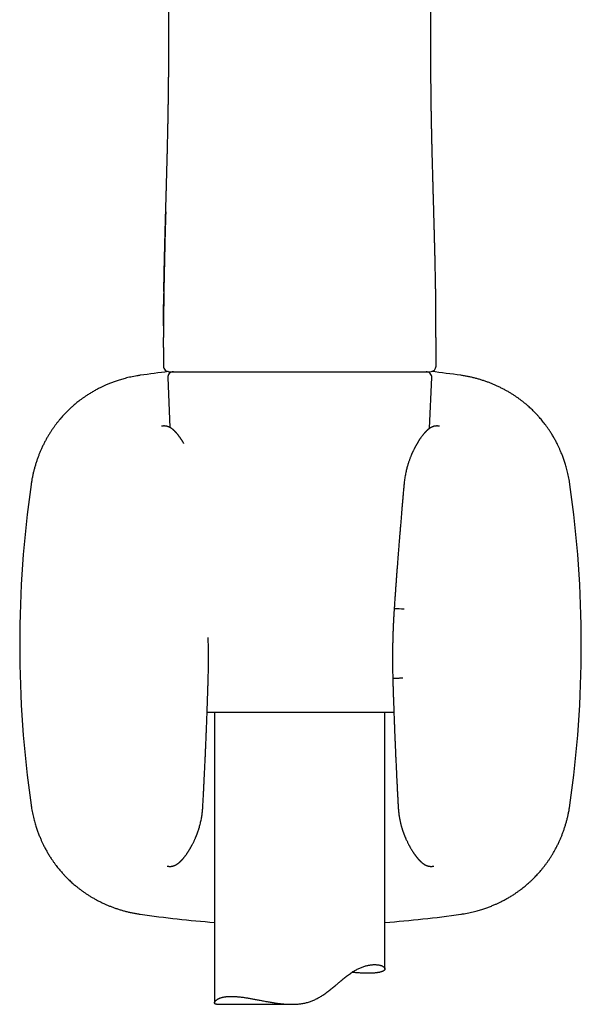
# Model space of a CAD drawing. Header units: millimetres. Extents: x 8 to 787, y 12 to 760.
# Tile 25 of 30: x 441 to 490, y 522 to 609. Entities that reach past the tile are written whole.
import ezdxf

# ---------------------------------------------------------------- set-up
doc = ezdxf.new("R2010")
doc.units = ezdxf.units.MM

msp = doc.modelspace()

# ---------------------------------------------------------------- linework, layer by layer
at = {"color": 7, "linetype": 'Continuous', "lineweight": 30}
for p, q in [((453.662, 605.782), (453.662, 605.782)), ((476.753, 605.782), (476.753, 605.782)), ((453.216, 582.234), (453.215, 581.833)), ((453.214, 580.786), (453.214, 580.781)), ((453.214, 580.781), (453.214, 580.786)), ((453.214, 579.91), (453.214, 578.281)), ((477.201, 578.281), (477.201, 579.948)), ((453.58, 577.26), (453.77, 572.876)), ((453.714, 577.781), (453.736, 577.781)), ((453.736, 577.781), (476.679, 577.781)), ((476.641, 572.798), (476.835, 577.26)), ((476.679, 577.781), (476.701, 577.781)), ((473.492, 547.781), (457.049, 547.781)), ((457.707, 547.781), (457.707, 522.226)), ((472.707, 525.222), (472.707, 547.781)), ((456.668, 539.434), (456.668, 539.434)), ((473.875, 539.434), (473.875, 539.434)), ((457.862, 522.099), (464.512, 522.099))]:
    msp.add_line(p, q, dxfattribs=at)
at = {"color": 7, "linetype": 'Continuous', "lineweight": 30, "flags": 128}
msp.add_lwpolyline([(474.271, 550.8), (474.214, 550.798), (474.158, 550.796), (474.102, 550.795), (474.046, 550.793), (473.991, 550.792), (473.938, 550.791), (473.886, 550.789), (473.835, 550.788), (473.786, 550.787), (473.74, 550.786), (473.695, 550.785), (473.653, 550.784), (473.614, 550.783), (473.577, 550.783), (473.544, 550.782), (473.514, 550.781), (473.486, 550.781), (473.463, 550.781), (473.442, 550.781), (473.426, 550.78), (473.413, 550.781), (473.403, 550.781), (473.398, 550.781), (473.396, 550.781), (473.396, 550.781)], dxfattribs=at)
at = {"color": 7, "linetype": 'Continuous', "lineweight": 30}
for centre, radius, start, end in [((453.714, 578.281), 0.5, 179.99943, 270), ((476.701, 578.281), 0.5, 270, 360), ((465.271, 478.809), 99.657, 96.69949, 98.1399), ((454.08, 577.281), 0.5, 90, 182.48126), ((476.335, 577.281), 0.5, 357.51874, 90), ((465.271, 478.809), 99.657, 81.8601, 83.34623), ((540.207, 553.745), 99.657, 171.8601, 188.13991), ((390.335, 553.745), 99.657, 351.8601, 8.13991), ((473.249, 543.375), 13.546, 85.15835, 88.86047), ((465.271, 628.681), 99.657, 261.8601, 265.64723), ((465.271, 628.681), 99.657, 274.2793, 278.1399)]:
    msp.add_arc(centre, radius, start, end, dxfattribs=at)
for points, knots in [([(453.659, 725.182), (453.659, 725.071), (453.658, 724.77), (453.657, 724.283), (453.656, 723.724), (453.657, 723.181), (453.657, 722.652), (453.657, 722.139), (453.658, 721.637), (453.658, 721.143), (453.658, 720.658), (453.658, 720.182), (453.658, 719.718), (453.659, 719.266), (453.659, 718.826), (453.658, 718.399), (453.658, 718), (453.658, 717.629), (453.658, 717.284), (453.658, 716.948), (453.658, 716.619), (453.658, 716.292), (453.658, 715.966), (453.658, 715.642), (453.658, 715.088), (453.658, 714.308), (453.658, 713.251), (453.658, 712.151), (453.658, 711.008), (453.658, 709.876), (453.658, 708.753), (453.658, 707.635), (453.658, 706.517), (453.658, 701.116), (453.66, 687.773), (453.661, 664.218), (453.661, 642.712), (453.661, 629.179), (453.662, 625.889), (453.662, 624.87), (453.662, 623.857), (453.662, 622.853), (453.662, 621.857), (453.662, 620.888), (453.662, 619.946), (453.662, 619.239), (453.662, 618.743), (453.662, 618.454), (453.662, 618.158), (453.662, 617.849), (453.662, 617.527), (453.662, 617.19), (453.662, 616.84), (453.662, 616.476), (453.662, 616.098), (453.662, 615.709), (453.662, 615.309), (453.662, 614.897), (453.662, 614.472), (453.662, 614.032), (453.662, 613.574), (453.662, 613.101), (453.662, 612.613), (453.662, 612.112), (453.662, 611.6), (453.662, 611.078), (453.662, 610.545), (453.662, 610), (453.662, 609.436), (453.662, 608.856), (453.662, 608.257), (453.662, 607.645), (453.662, 607.019), (453.662, 606.397), (453.662, 605.983), (453.662, 605.782)], [0, 0, 0, 0, 0.0027828, 0.0075634, 0.0122428, 0.0168212, 0.0212195, 0.0255203, 0.0297237, 0.0338297, 0.0379189, 0.0419068, 0.0457931, 0.049578, 0.0532614, 0.0568433, 0.0603238, 0.063286, 0.0661704, 0.0689772, 0.0717222, 0.0744564, 0.0771835, 0.0799035, 0.0826164, 0.0910967, 0.0995069, 0.1091715, 0.118742, 0.1282183, 0.1376034, 0.1469614, 0.1563196, 0.1656778, 0.2826627, 0.4915846, 0.7575053, 0.8230301, 0.8316108, 0.8401594, 0.8486396, 0.8570514, 0.8653949, 0.87367, 0.8813927, 0.8890549, 0.8914506, 0.8938428, 0.8963127, 0.8988983, 0.9015996, 0.9044167, 0.9073495, 0.9103981, 0.9135624, 0.9168424, 0.9201766, 0.9236224, 0.9271799, 0.930849, 0.9346995, 0.9386658, 0.9427478, 0.9469456, 0.9512592, 0.9556083, 0.9600691, 0.9646416, 0.9693257, 0.9742205, 0.9792316, 0.9843589, 0.9896025, 0.9949623, 1, 1, 1, 1]), ([(476.753, 605.782), (476.753, 605.965), (476.753, 606.354), (476.753, 606.943), (476.753, 607.546), (476.753, 608.136), (476.753, 608.703), (476.753, 609.247), (476.753, 609.768), (476.753, 610.278), (476.753, 610.776), (476.753, 611.263), (476.753, 611.739), (476.753, 612.203), (476.753, 612.656), (476.753, 613.098), (476.753, 613.526), (476.753, 613.94), (476.753, 614.341), (476.753, 614.73), (476.753, 615.111), (476.753, 615.483), (476.753, 615.846), (476.753, 616.197), (476.753, 616.537), (476.753, 616.864), (476.753, 617.178), (476.753, 617.479), (476.753, 617.768), (476.753, 618.049), (476.753, 618.321), (476.753, 618.586), (476.753, 618.846), (476.753, 619.107), (476.753, 619.367), (476.753, 619.629), (476.753, 620.16), (476.753, 620.963), (476.753, 622.042), (476.753, 623.131), (476.753, 624.23), (476.753, 625.338), (476.753, 626.452), (476.753, 631.853), (476.754, 645.199), (476.754, 663.463), (476.755, 682.361), (476.756, 695.551), (476.757, 703.859), (476.757, 707.286), (476.757, 708.516), (476.757, 709.75), (476.757, 710.995), (476.757, 712.224), (476.757, 713.437), (476.757, 714.635), (476.757, 715.557), (476.757, 716.2), (476.757, 716.559), (476.757, 716.923), (476.757, 717.293), (476.756, 717.673), (476.756, 718.065), (476.756, 718.468), (476.756, 718.903), (476.756, 719.371), (476.756, 719.873), (476.756, 720.389), (476.757, 720.921), (476.757, 721.467), (476.757, 722.028), (476.758, 722.587), (476.758, 723.143), (476.758, 723.696), (476.758, 724.261), (476.757, 724.758), (476.756, 725.066), (476.756, 725.182)], [0, 0, 0, 0, 0.004604, 0.00976, 0.014809, 0.019752, 0.024587, 0.029048, 0.033413, 0.037683, 0.041858, 0.045938, 0.049922, 0.053812, 0.057606, 0.061304, 0.064908, 0.068354, 0.071709, 0.074971, 0.078142, 0.081276, 0.084315, 0.087259, 0.090107, 0.09286, 0.095472, 0.097991, 0.100419, 0.102754, 0.105043, 0.107239, 0.109414, 0.111594, 0.113778, 0.115967, 0.118162, 0.127118, 0.136156, 0.145275, 0.154476, 0.163758, 0.17311, 0.182471, 0.299479, 0.508415, 0.641368, 0.774312, 0.839822, 0.850116, 0.86041, 0.870723, 0.881141, 0.891672, 0.901604, 0.911635, 0.921766, 0.924769, 0.927782, 0.930805, 0.933897, 0.937083, 0.940364, 0.943739, 0.947208, 0.951289, 0.955493, 0.959821, 0.964271, 0.968845, 0.973543, 0.978363, 0.982891, 0.987521, 0.992256, 0.997094, 1, 1, 1, 1]), ([(453.662, 605.782), (453.662, 605.674), (453.662, 605.4), (453.662, 604.96), (453.661, 604.463), (453.66, 604.046), (453.659, 603.795), (453.658, 603.709)], [0, 0, 0, 0, 0.155802, 0.396463, 0.636449, 0.875887, 1, 1, 1, 1]), ([(476.802, 599.931), (476.801, 600.021), (476.795, 600.299), (476.787, 600.767), (476.779, 601.336), (476.771, 601.906), (476.765, 602.478), (476.76, 603.042), (476.757, 603.596), (476.754, 604.141), (476.753, 604.688), (476.753, 605.235), (476.753, 605.6), (476.753, 605.782)], [0, 0, 0, 0, 0.046519, 0.144342, 0.242144, 0.339958, 0.437824, 0.535788, 0.62829, 0.720973, 0.813888, 0.907094, 1, 1, 1, 1]), ([(477.175, 584.819), (477.175, 584.824), (477.174, 584.886), (477.172, 585.01), (477.17, 585.145), (477.168, 585.24), (477.167, 585.289), (477.166, 585.339), (477.165, 585.391), (477.164, 585.443), (477.164, 585.494), (477.162, 585.599), (477.158, 585.78), (477.154, 586.034), (477.148, 586.3), (477.143, 586.534), (477.139, 586.738), (477.135, 586.914), (477.132, 587.086), (477.128, 587.257), (477.124, 587.43), (477.12, 587.606), (477.115, 587.834), (477.108, 588.115), (477.1, 588.451), (477.091, 588.796), (477.082, 589.151), (477.074, 589.466), (477.067, 589.741), (477.062, 589.91), (477.059, 590.018), (477.058, 590.065), (477.057, 590.111), (477.056, 590.157), (477.055, 590.201), (477.054, 590.238), (477.053, 590.271), (477.051, 590.341), (477.048, 590.453), (477.043, 590.61), (477.038, 590.794), (477.033, 591.008), (477.026, 591.254), (477.019, 591.512), (477.011, 591.783), (477.003, 592.064), (476.995, 592.356), (476.987, 592.658), (476.978, 592.973), (476.971, 593.193), (476.968, 593.315), (476.967, 593.334), (476.967, 593.354), (476.966, 593.374), (476.966, 593.394), (476.965, 593.414), (476.964, 593.465), (476.961, 593.579), (476.956, 593.75), (476.95, 593.951), (476.945, 594.145), (476.939, 594.338), (476.934, 594.528), (476.929, 594.72), (476.918, 595.1), (476.907, 595.527), (476.896, 595.906), (476.893, 596.044), (476.892, 596.075), (476.891, 596.094), (476.891, 596.105), (476.891, 596.118), (476.89, 596.141), (476.889, 596.177), (476.888, 596.228), (476.886, 596.289), (476.884, 596.36), (476.882, 596.442), (476.88, 596.54), (476.877, 596.654), (476.873, 596.786), (476.87, 596.931), (476.866, 597.09), (476.861, 597.263), (476.857, 597.449), (476.853, 597.588), (476.851, 597.674), (476.851, 597.703), (476.85, 597.732), (476.849, 597.761), (476.848, 597.789), (476.848, 597.818), (476.846, 597.887), (476.844, 597.992), (476.84, 598.129), (476.837, 598.289), (476.833, 598.474), (476.828, 598.674), (476.824, 598.856), (476.821, 599.021), (476.817, 599.176), (476.815, 599.276), (476.814, 599.324), (476.814, 599.324), (476.814, 599.324), (476.814, 599.325), (476.814, 599.325), (476.814, 599.326), (476.814, 599.327), (476.814, 599.329), (476.814, 599.334), (476.814, 599.343), (476.813, 599.36), (476.813, 599.385), (476.812, 599.42), (476.811, 599.467), (476.81, 599.526), (476.809, 599.602), (476.807, 599.695), (476.805, 599.807), (476.802, 599.933), (476.8, 600.074), (476.797, 600.226), (476.794, 600.388), (476.791, 600.559), (476.788, 600.743), (476.785, 600.94), (476.782, 601.15), (476.779, 601.368), (476.775, 601.594), (476.772, 601.828), (476.77, 602.073), (476.767, 602.33), (476.765, 602.507), (476.764, 602.601), (476.764, 602.607), (476.764, 602.614), (476.764, 602.62), (476.764, 602.626), (476.764, 602.641), (476.763, 602.674), (476.763, 602.725), (476.763, 602.785), (476.762, 602.865), (476.761, 602.97), (476.76, 603.098), (476.759, 603.231), (476.758, 603.368), (476.757, 603.507), (476.757, 603.636), (476.756, 603.752), (476.756, 603.854), (476.755, 603.948), (476.755, 604.034), (476.755, 604.111), (476.755, 604.183), (476.754, 604.254), (476.754, 604.33), (476.754, 604.415), (476.754, 604.508), (476.754, 604.61), (476.753, 604.72), (476.753, 604.838), (476.753, 604.962), (476.753, 605.087), (476.753, 605.216), (476.753, 605.344), (476.753, 605.471), (476.753, 605.586), (476.753, 605.688), (476.753, 605.752), (476.753, 605.782)], [0, 0, 0, 0, 0.000694, 0.008741, 0.017415, 0.019694, 0.022013, 0.024372, 0.02677, 0.029208, 0.031685, 0.03398, 0.044068, 0.057179, 0.069674, 0.081556, 0.090236, 0.098558, 0.106523, 0.114554, 0.122763, 0.13112, 0.139626, 0.155153, 0.171156, 0.187636, 0.204595, 0.222035, 0.233017, 0.244182, 0.246396, 0.248618, 0.250847, 0.253083, 0.255325, 0.257089, 0.258548, 0.260022, 0.267236, 0.27478, 0.282651, 0.293914, 0.305787, 0.318271, 0.331366, 0.345071, 0.359126, 0.373771, 0.389004, 0.404827, 0.405776, 0.40673, 0.407689, 0.408652, 0.40962, 0.410592, 0.411569, 0.417028, 0.427128, 0.436528, 0.446289, 0.45531, 0.464617, 0.474003, 0.48321, 0.519971, 0.536113, 0.538226, 0.540085, 0.540498, 0.541028, 0.541674, 0.542438, 0.54439, 0.546844, 0.549799, 0.553255, 0.557212, 0.56167, 0.567378, 0.573741, 0.580758, 0.58843, 0.596757, 0.605738, 0.615373, 0.616777, 0.618173, 0.619561, 0.620942, 0.622314, 0.623679, 0.625037, 0.632362, 0.638703, 0.644858, 0.655381, 0.665307, 0.673665, 0.681545, 0.68895, 0.695878, 0.695881, 0.695884, 0.695888, 0.695896, 0.695911, 0.695938, 0.695987, 0.696079, 0.696261, 0.696636, 0.697468, 0.698668, 0.700137, 0.702516, 0.705375, 0.708712, 0.713351, 0.71868, 0.7247, 0.731411, 0.738812, 0.746343, 0.754475, 0.763208, 0.772542, 0.782477, 0.793013, 0.803497, 0.814515, 0.826067, 0.838154, 0.850775, 0.851066, 0.851361, 0.851659, 0.85196, 0.852265, 0.852572, 0.854066, 0.856909, 0.859641, 0.862553, 0.868206, 0.874436, 0.880488, 0.887, 0.893714, 0.899968, 0.905141, 0.909927, 0.914326, 0.918337, 0.921961, 0.925198, 0.928388, 0.931968, 0.935937, 0.940296, 0.945046, 0.950185, 0.955714, 0.961634, 0.967604, 0.973202, 0.97972, 0.985659, 0.991019, 0.995799, 1, 1, 1, 1]), ([(453.24, 584.844), (453.241, 584.855), (453.241, 584.912), (453.243, 585.02), (453.245, 585.152), (453.247, 585.272), (453.249, 585.35), (453.25, 585.404), (453.25, 585.432), (453.251, 585.461), (453.251, 585.491), (453.252, 585.518), (453.253, 585.602), (453.257, 585.808), (453.263, 586.135), (453.27, 586.469), (453.276, 586.742), (453.28, 586.958), (453.285, 587.166), (453.29, 587.369), (453.294, 587.572), (453.298, 587.76), (453.303, 587.931), (453.306, 588.085), (453.31, 588.242), (453.314, 588.401), (453.318, 588.553), (453.321, 588.708), (453.325, 588.869), (453.33, 589.049), (453.335, 589.24), (453.339, 589.407), (453.343, 589.546), (453.346, 589.655), (453.349, 589.766), (453.352, 589.881), (453.355, 589.998), (453.358, 590.118), (453.361, 590.234), (453.365, 590.364), (453.368, 590.505), (453.373, 590.658), (453.377, 590.802), (453.381, 590.949), (453.385, 591.096), (453.389, 591.242), (453.392, 591.374), (453.395, 591.467), (453.397, 591.53), (453.398, 591.574), (453.399, 591.627), (453.401, 591.689), (453.403, 591.751), (453.407, 591.889), (453.416, 592.229), (453.426, 592.573), (453.434, 592.845), (453.436, 592.92), (453.438, 592.995), (453.44, 593.07), (453.442, 593.145), (453.444, 593.22), (453.449, 593.398), (453.457, 593.677), (453.468, 594.051), (453.478, 594.416), (453.488, 594.77), (453.497, 595.126), (453.507, 595.482), (453.514, 595.749), (453.519, 595.919), (453.521, 595.997), (453.523, 596.067), (453.524, 596.132), (453.526, 596.193), (453.528, 596.258), (453.53, 596.341), (453.533, 596.446), (453.536, 596.573), (453.54, 596.713), (453.543, 596.865), (453.548, 597.029), (453.552, 597.191), (453.556, 597.351), (453.559, 597.505), (453.563, 597.66), (453.567, 597.812), (453.57, 597.958), (453.574, 598.121), (453.578, 598.301), (453.583, 598.493), (453.587, 598.676), (453.59, 598.842), (453.594, 598.991), (453.596, 599.092), (453.597, 599.154), (453.598, 599.179), (453.598, 599.204), (453.599, 599.229), (453.599, 599.253), (453.6, 599.277), (453.6, 599.301), (453.601, 599.336), (453.602, 599.387), (453.603, 599.459), (453.605, 599.543), (453.607, 599.64), (453.609, 599.749), (453.611, 599.869), (453.614, 600.001), (453.617, 600.145), (453.619, 600.286), (453.621, 600.424), (453.624, 600.555), (453.625, 600.661), (453.627, 600.74), (453.628, 600.788), (453.628, 600.838), (453.629, 600.889), (453.63, 600.94), (453.631, 600.989), (453.632, 601.097), (453.635, 601.261), (453.638, 601.488), (453.641, 601.714), (453.644, 601.936), (453.646, 602.145), (453.648, 602.318), (453.649, 602.458), (453.65, 602.567), (453.651, 602.676), (453.652, 602.79), (453.653, 602.905), (453.654, 603.017), (453.655, 603.126), (453.656, 603.242), (453.657, 603.365), (453.657, 603.502), (453.658, 603.617), (453.658, 603.69), (453.658, 603.709)], [0, 0, 0, 0, 0.001625, 0.008933, 0.016893, 0.022121, 0.027596, 0.02907, 0.030562, 0.032071, 0.033596, 0.035139, 0.036318, 0.046724, 0.067356, 0.087342, 0.098935, 0.110301, 0.121174, 0.131581, 0.142262, 0.153218, 0.161195, 0.169311, 0.177568, 0.185966, 0.194504, 0.201659, 0.210572, 0.22011, 0.230273, 0.241063, 0.246692, 0.252478, 0.258421, 0.264521, 0.270778, 0.277192, 0.283647, 0.289391, 0.298038, 0.306222, 0.313942, 0.321199, 0.329765, 0.337579, 0.344642, 0.350952, 0.35266, 0.35469, 0.357999, 0.361311, 0.364625, 0.367941, 0.383598, 0.419342, 0.423368, 0.427397, 0.431428, 0.435462, 0.439499, 0.443538, 0.44758, 0.468275, 0.488431, 0.508046, 0.527119, 0.545649, 0.565403, 0.584498, 0.588693, 0.592856, 0.596985, 0.600056, 0.603255, 0.606749, 0.610538, 0.61671, 0.623533, 0.631006, 0.639131, 0.647905, 0.65733, 0.66519, 0.673451, 0.68203, 0.690049, 0.697819, 0.70534, 0.716154, 0.726407, 0.736101, 0.745236, 0.752812, 0.759955, 0.761307, 0.762643, 0.763962, 0.765264, 0.76655, 0.767819, 0.769071, 0.770307, 0.773436, 0.777229, 0.781684, 0.786801, 0.792581, 0.798902, 0.805861, 0.813458, 0.821693, 0.828258, 0.835179, 0.842455, 0.844985, 0.847556, 0.850167, 0.852818, 0.85551, 0.858242, 0.860533, 0.872547, 0.884, 0.896335, 0.907948, 0.918839, 0.929007, 0.935029, 0.940766, 0.94607, 0.951982, 0.958672, 0.963916, 0.969557, 0.975594, 0.982029, 0.98874, 0.996934, 1, 1, 1, 1]), ([(453.406, 591.861), (453.4, 591.655), (453.386, 591.162), (453.365, 590.378), (453.342, 589.51), (453.32, 588.64), (453.301, 587.83), (453.284, 587.081), (453.269, 586.393), (453.255, 585.704), (453.243, 585.013), (453.233, 584.321), (453.224, 583.627), (453.218, 582.933), (453.217, 582.469), (453.216, 582.238)], [0, 0, 0, 0, 0.065157, 0.156195, 0.247161, 0.338063, 0.428909, 0.500258, 0.571596, 0.642934, 0.714292, 0.785686, 0.85713, 0.928635, 1, 1, 1, 1]), ([(453.24, 584.844), (453.24, 584.831), (453.24, 584.798), (453.239, 584.743), (453.238, 584.676), (453.237, 584.599), (453.235, 584.511), (453.234, 584.412), (453.233, 584.302), (453.231, 584.181), (453.229, 584.05), (453.228, 583.907), (453.226, 583.754), (453.225, 583.589), (453.223, 583.415), (453.221, 583.231), (453.22, 583.037), (453.219, 582.833), (453.218, 582.616), (453.217, 582.388), (453.216, 582.147), (453.215, 581.895), (453.215, 581.632), (453.215, 581.358), (453.215, 581.073), (453.215, 580.88), (453.215, 580.781)], [0, 0, 0, 0, 0.01032, 0.024159, 0.040645, 0.05978, 0.081564, 0.105997, 0.13308, 0.162814, 0.195319, 0.230497, 0.268348, 0.308875, 0.352079, 0.397117, 0.444739, 0.494946, 0.547737, 0.604269, 0.663491, 0.725406, 0.790016, 0.85732, 0.927316, 1, 1, 1, 1]), ([(453.215, 581.833), (453.215, 581.844), (453.215, 581.878), (453.215, 581.935), (453.215, 582.002), (453.215, 582.066), (453.215, 582.139), (453.216, 582.218), (453.216, 582.305), (453.216, 582.396), (453.217, 582.493), (453.217, 582.599), (453.218, 582.708), (453.218, 582.821), (453.219, 582.957), (453.22, 583.119), (453.222, 583.307), (453.224, 583.525), (453.225, 583.696), (453.227, 583.815), (453.227, 583.859), (453.228, 583.904), (453.228, 583.943), (453.23, 584.07), (453.231, 584.195), (453.233, 584.325), (453.233, 584.365), (453.234, 584.406), (453.235, 584.446), (453.235, 584.487), (453.236, 584.549), (453.237, 584.613), (453.238, 584.663), (453.238, 584.679)], [0, 0, 0, 0, 0.011864, 0.036245, 0.059733, 0.08233, 0.104035, 0.136166, 0.166121, 0.19585, 0.231685, 0.268772, 0.307109, 0.346697, 0.387534, 0.45084, 0.516927, 0.58579, 0.680935, 0.696326, 0.711835, 0.727464, 0.743211, 0.752983, 0.861377, 0.875552, 0.889722, 0.903887, 0.918047, 0.932203, 0.947147, 0.983386, 1, 1, 1, 1]), ([(477.2, 580.781), (477.2, 580.883), (477.2, 581.082), (477.2, 581.374), (477.2, 581.655), (477.199, 581.924), (477.199, 582.181), (477.198, 582.426), (477.197, 582.66), (477.196, 582.885), (477.194, 583.101), (477.193, 583.308), (477.191, 583.501), (477.189, 583.682), (477.188, 583.85), (477.186, 584.006), (477.184, 584.15), (477.182, 584.282), (477.181, 584.4), (477.179, 584.505), (477.178, 584.596), (477.177, 584.674), (477.176, 584.739), (477.175, 584.786), (477.175, 584.811), (477.175, 584.819)], [0, 0, 0, 0, 0.075244, 0.147582, 0.217007, 0.283518, 0.347115, 0.4078, 0.465575, 0.52044, 0.574796, 0.625958, 0.673927, 0.718705, 0.760293, 0.798692, 0.834788, 0.86753, 0.896918, 0.922955, 0.945642, 0.964978, 0.980965, 0.993894, 1, 1, 1, 1]), ([(453.214, 579.91), (453.214, 580.034), (453.214, 580.325), (453.214, 580.615), (453.214, 580.781)], [0, 0, 0, 0, 0.428388, 1, 1, 1, 1]), ([(477.201, 579.948), (477.201, 580.025), (477.201, 580.302), (477.201, 580.58), (477.201, 580.781)], [0, 0, 0, 0, 0.2763744, 1, 1, 1, 1]), ([(477.201, 578.281), (477.201, 578.497), (477.201, 578.868), (477.201, 579.239), (477.201, 579.394)], [0, 0, 0, 0, 0.581263, 1, 1, 1, 1]), ([(451.161, 577.463), (451.065, 577.448), (450.876, 577.42), (450.601, 577.37), (450.338, 577.316), (450.087, 577.259), (449.848, 577.198), (449.625, 577.138), (449.418, 577.077), (449.225, 577.016), (449.043, 576.956), (448.872, 576.896), (448.705, 576.834), (448.543, 576.772), (448.387, 576.709), (448.244, 576.649), (448.112, 576.592), (447.988, 576.536), (447.867, 576.481), (447.748, 576.424), (447.568, 576.336), (447.33, 576.213), (447.035, 576.049), (446.746, 575.877), (446.485, 575.711), (446.252, 575.555), (446.049, 575.411), (445.857, 575.268), (445.676, 575.129), (445.508, 574.993), (445.351, 574.861), (445.22, 574.747), (445.109, 574.647), (445.011, 574.558), (444.906, 574.458), (444.791, 574.347), (444.667, 574.223), (444.536, 574.087), (444.398, 573.939), (444.253, 573.779), (444.104, 573.605), (443.949, 573.417), (443.797, 573.223), (443.648, 573.024), (443.502, 572.821), (443.355, 572.605), (443.207, 572.378), (443.06, 572.139), (442.916, 571.888), (442.773, 571.627), (442.633, 571.353), (442.503, 571.081), (442.384, 570.813), (442.274, 570.549), (442.168, 570.276), (442.067, 569.994), (441.971, 569.702), (441.883, 569.406), (441.802, 569.108), (441.729, 568.806), (441.662, 568.497), (441.603, 568.179), (441.57, 567.964), (441.554, 567.856)], [0, 0, 0, 0, 0.019942, 0.039117, 0.057528, 0.075173, 0.092055, 0.108172, 0.122668, 0.136486, 0.149624, 0.162083, 0.173864, 0.186209, 0.197708, 0.20836, 0.218165, 0.227286, 0.236347, 0.245406, 0.254465, 0.277523, 0.30058, 0.323638, 0.34665, 0.364247, 0.381269, 0.397718, 0.413593, 0.428146, 0.442181, 0.455697, 0.463858, 0.472917, 0.482882, 0.493753, 0.505781, 0.518738, 0.53262, 0.547425, 0.563151, 0.579798, 0.597363, 0.613786, 0.630937, 0.648815, 0.667421, 0.686754, 0.706449, 0.726845, 0.747941, 0.769738, 0.788782, 0.80833, 0.828381, 0.848937, 0.869996, 0.891559, 0.912352, 0.933592, 0.95528, 0.977416, 1, 1, 1, 1]), ([(488.989, 567.856), (488.974, 567.952), (488.946, 568.14), (488.896, 568.415), (488.842, 568.678), (488.785, 568.929), (488.725, 569.168), (488.664, 569.39), (488.603, 569.598), (488.542, 569.79), (488.482, 569.972), (488.422, 570.144), (488.36, 570.311), (488.298, 570.473), (488.235, 570.628), (488.175, 570.772), (488.118, 570.904), (488.062, 571.028), (488.006, 571.149), (487.95, 571.268), (487.861, 571.448), (487.738, 571.686), (487.575, 571.981), (487.403, 572.27), (487.237, 572.532), (487.08, 572.764), (486.936, 572.967), (486.793, 573.16), (486.654, 573.341), (486.518, 573.509), (486.386, 573.666), (486.272, 573.797), (486.172, 573.908), (486.083, 574.006), (485.983, 574.112), (485.872, 574.226), (485.749, 574.35), (485.613, 574.481), (485.465, 574.619), (485.304, 574.764), (485.13, 574.913), (484.943, 575.068), (484.749, 575.22), (484.55, 575.369), (484.347, 575.515), (484.132, 575.662), (483.904, 575.81), (483.665, 575.956), (483.415, 576.101), (483.154, 576.243), (482.88, 576.383), (482.608, 576.513), (482.34, 576.633), (482.076, 576.742), (481.804, 576.848), (481.521, 576.949), (481.229, 577.045), (480.934, 577.134), (480.635, 577.214), (480.333, 577.288), (480.024, 577.354), (479.706, 577.414), (479.49, 577.446), (479.382, 577.463)], [0, 0, 0, 0, 0.019923, 0.039085, 0.057485, 0.075124, 0.092002, 0.108118, 0.122614, 0.136433, 0.149574, 0.162036, 0.17382, 0.18617, 0.197673, 0.208329, 0.218138, 0.227263, 0.236327, 0.245391, 0.254454, 0.277522, 0.300589, 0.323657, 0.346679, 0.364284, 0.381315, 0.397773, 0.413656, 0.428218, 0.442261, 0.455785, 0.463943, 0.472998, 0.482959, 0.493826, 0.50585, 0.518803, 0.53268, 0.547479, 0.563199, 0.579838, 0.597395, 0.613809, 0.63095, 0.648818, 0.667413, 0.686734, 0.706417, 0.726801, 0.747886, 0.769673, 0.788708, 0.80825, 0.828296, 0.84885, 0.869909, 0.891476, 0.912275, 0.933526, 0.95523, 0.977388, 1, 1, 1, 1]), ([(455.003, 571.463), (455.001, 571.467), (454.993, 571.481), (454.981, 571.501), (454.967, 571.524), (454.954, 571.546), (454.939, 571.571), (454.921, 571.6), (454.901, 571.632), (454.88, 571.666), (454.855, 571.704), (454.828, 571.747), (454.796, 571.796), (454.763, 571.845), (454.731, 571.892), (454.699, 571.939), (454.666, 571.985), (454.632, 572.033), (454.599, 572.078), (454.567, 572.12), (454.535, 572.162), (454.503, 572.203), (454.466, 572.25), (454.425, 572.299), (454.391, 572.34), (454.368, 572.367), (454.354, 572.382), (454.341, 572.397), (454.326, 572.413), (454.31, 572.431), (454.293, 572.45), (454.276, 572.468), (454.26, 572.485), (454.247, 572.499), (454.235, 572.511), (454.222, 572.524), (454.209, 572.538), (454.191, 572.555), (454.173, 572.573), (454.154, 572.591), (454.138, 572.606), (454.123, 572.62), (454.107, 572.634), (454.091, 572.649), (454.073, 572.665), (454.055, 572.68), (454.039, 572.693), (454.019, 572.71), (453.994, 572.73), (453.965, 572.752), (453.936, 572.773), (453.906, 572.794), (453.872, 572.817), (453.836, 572.839), (453.804, 572.858), (453.778, 572.872), (453.756, 572.884), (453.734, 572.895), (453.698, 572.912), (453.651, 572.932), (453.593, 572.952), (453.541, 572.968), (453.498, 572.978), (453.468, 572.985), (453.443, 572.989), (453.416, 572.993), (453.39, 572.997), (453.366, 572.999), (453.345, 573.001), (453.32, 573.002), (453.293, 573.003), (453.262, 573.004), (453.236, 573.003), (453.214, 573.002), (453.197, 573.001), (453.181, 572.999), (453.166, 572.998), (453.152, 572.996), (453.14, 572.995), (453.126, 572.993), (453.111, 572.991), (453.094, 572.988), (453.074, 572.985), (453.053, 572.981), (453.039, 572.978), (453.032, 572.977)], [0, 0, 0, 0, 0.004272, 0.013929, 0.021321, 0.028513, 0.037485, 0.04803, 0.0602, 0.072721, 0.085197, 0.102937, 0.121121, 0.140574, 0.159902, 0.177489, 0.196447, 0.216759, 0.2366, 0.253806, 0.271869, 0.291313, 0.309837, 0.336287, 0.361222, 0.368875, 0.376349, 0.383646, 0.391714, 0.401665, 0.410923, 0.421305, 0.430797, 0.438432, 0.444447, 0.45113, 0.459064, 0.46789, 0.480219, 0.490364, 0.499462, 0.508085, 0.51543, 0.524756, 0.535194, 0.544751, 0.553354, 0.561101, 0.577776, 0.59268, 0.60628, 0.620533, 0.637236, 0.656648, 0.669919, 0.681385, 0.690559, 0.69915, 0.708491, 0.734958, 0.752496, 0.774596, 0.789722, 0.796983, 0.806164, 0.815995, 0.825059, 0.833355, 0.840886, 0.847652, 0.859284, 0.871094, 0.882878, 0.891768, 0.899399, 0.906586, 0.915482, 0.920617, 0.926213, 0.932781, 0.941569, 0.952663, 0.966087, 0.98186, 1, 1, 1, 1]), ([(477.511, 572.977), (477.503, 572.978), (477.489, 572.981), (477.468, 572.985), (477.449, 572.988), (477.431, 572.991), (477.415, 572.993), (477.399, 572.995), (477.386, 572.997), (477.374, 572.998), (477.364, 572.999), (477.353, 573), (477.342, 573.001), (477.326, 573.002), (477.306, 573.003), (477.281, 573.003), (477.252, 573.003), (477.221, 573.002), (477.191, 573.001), (477.162, 572.998), (477.134, 572.995), (477.105, 572.99), (477.077, 572.985), (477.05, 572.98), (477.017, 572.972), (476.979, 572.962), (476.939, 572.949), (476.898, 572.934), (476.856, 572.917), (476.814, 572.898), (476.781, 572.881), (476.753, 572.867), (476.727, 572.852), (476.699, 572.835), (476.673, 572.819), (476.649, 572.803), (476.624, 572.786), (476.601, 572.769), (476.581, 572.755), (476.564, 572.742), (476.548, 572.73), (476.532, 572.717), (476.515, 572.704), (476.497, 572.688), (476.477, 572.671), (476.455, 572.652), (476.435, 572.635), (476.418, 572.619), (476.404, 572.606), (476.39, 572.593), (476.375, 572.578), (476.358, 572.562), (476.339, 572.544), (476.322, 572.527), (476.308, 572.512), (476.294, 572.498), (476.278, 572.481), (476.26, 572.461), (476.241, 572.44), (476.223, 572.421), (476.208, 572.404), (476.194, 572.389), (476.181, 572.374), (476.168, 572.359), (476.143, 572.33), (476.107, 572.287), (476.056, 572.225), (476.005, 572.159), (475.951, 572.089), (475.898, 572.016), (475.849, 571.947), (475.807, 571.886), (475.77, 571.832), (475.733, 571.776), (475.701, 571.726), (475.671, 571.679), (475.644, 571.637), (475.619, 571.596), (475.598, 571.562), (475.583, 571.536), (475.569, 571.514), (475.555, 571.49), (475.537, 571.461), (475.515, 571.422), (475.488, 571.376), (475.457, 571.321), (475.429, 571.271), (475.405, 571.228), (475.389, 571.198), (475.377, 571.176), (475.368, 571.158), (475.356, 571.136), (475.34, 571.106), (475.319, 571.067), (475.29, 571.011), (475.255, 570.941), (475.216, 570.862), (475.183, 570.792), (475.156, 570.733), (475.133, 570.684), (475.109, 570.632), (475.084, 570.576), (475.056, 570.511), (475.024, 570.438), (474.991, 570.357), (474.955, 570.268), (474.917, 570.17), (474.876, 570.062), (474.835, 569.946), (474.792, 569.824), (474.75, 569.693), (474.707, 569.554), (474.664, 569.404), (474.622, 569.245), (474.58, 569.076), (474.54, 568.897), (474.502, 568.708), (474.467, 568.509), (474.435, 568.301), (474.406, 568.083), (474.392, 567.934), (474.385, 567.859)], [0, 0, 0, 0, 0.009249, 0.017292, 0.024136, 0.029793, 0.034733, 0.038329, 0.041445, 0.044268, 0.046797, 0.049035, 0.05217, 0.055696, 0.059718, 0.065451, 0.071205, 0.076874, 0.083, 0.08746, 0.092393, 0.0978, 0.103091, 0.107217, 0.112414, 0.120353, 0.1277, 0.134065, 0.144054, 0.152537, 0.159673, 0.164856, 0.171215, 0.177917, 0.184061, 0.189651, 0.196179, 0.201983, 0.207686, 0.21154, 0.215532, 0.2198, 0.224346, 0.229261, 0.234866, 0.241192, 0.247094, 0.251679, 0.255366, 0.259289, 0.263531, 0.268526, 0.274347, 0.279157, 0.283135, 0.286681, 0.291316, 0.297162, 0.302932, 0.307911, 0.312471, 0.316245, 0.320014, 0.323873, 0.327823, 0.341419, 0.356104, 0.372125, 0.386728, 0.403216, 0.419383, 0.429618, 0.440925, 0.451924, 0.462234, 0.470313, 0.478431, 0.48628, 0.492799, 0.496992, 0.500451, 0.504705, 0.510113, 0.516355, 0.525123, 0.534557, 0.544522, 0.551006, 0.55595, 0.559359, 0.561852, 0.565, 0.570231, 0.576714, 0.584284, 0.597553, 0.610003, 0.621641, 0.629553, 0.637045, 0.644311, 0.652651, 0.662299, 0.673248, 0.684755, 0.697401, 0.711179, 0.726078, 0.742091, 0.758272, 0.775436, 0.79357, 0.812669, 0.832733, 0.853761, 0.87575, 0.8987, 0.922606, 0.947465, 0.973267, 1, 1, 1, 1]), ([(474.382, 567.859), (474.371, 567.729), (474.348, 567.475), (474.315, 567.1), (474.284, 566.74), (474.254, 566.395), (474.226, 566.065), (474.199, 565.755), (474.175, 565.465), (474.152, 565.194), (474.13, 564.936), (474.109, 564.691), (474.09, 564.46), (474.072, 564.241), (474.055, 564.036), (474.039, 563.843), (474.025, 563.664), (474.012, 563.508), (474.001, 563.375), (473.992, 563.261), (473.983, 563.149), (473.973, 563.033), (473.962, 562.895), (473.949, 562.73), (473.934, 562.536), (473.917, 562.328), (473.899, 562.104), (473.881, 561.866), (473.861, 561.619), (473.841, 561.362), (473.821, 561.097), (473.8, 560.818), (473.777, 560.527), (473.754, 560.222), (473.731, 559.904), (473.706, 559.572), (473.681, 559.228), (473.655, 558.87), (473.629, 558.501), (473.602, 558.122), (473.574, 557.732), (473.546, 557.329), (473.528, 557.056), (473.518, 556.918)], [0, 0, 0, 0, 0.035617, 0.069884, 0.102802, 0.13437, 0.164589, 0.193459, 0.219443, 0.244229, 0.267815, 0.290202, 0.31139, 0.33138, 0.350169, 0.36776, 0.384152, 0.399344, 0.41044, 0.420795, 0.430664, 0.44115, 0.452379, 0.468715, 0.486406, 0.505451, 0.525851, 0.547606, 0.570715, 0.593745, 0.61798, 0.643419, 0.670064, 0.697913, 0.726968, 0.757228, 0.788693, 0.821364, 0.855241, 0.889686, 0.925294, 0.962066, 1, 1, 1, 1]), ([(473.518, 556.918), (473.512, 556.82), (473.499, 556.619), (473.48, 556.313), (473.462, 555.994), (473.445, 555.664), (473.43, 555.323), (473.416, 554.973), (473.403, 554.613), (473.392, 554.241), (473.383, 553.855), (473.377, 553.454), (473.372, 553.038), (473.37, 552.61), (473.372, 552.17), (473.376, 551.718), (473.384, 551.254), (473.392, 550.94), (473.396, 550.781)], [0, 0, 0, 0, 0.048043, 0.098044, 0.150005, 0.203926, 0.259807, 0.3166, 0.375286, 0.435866, 0.498343, 0.564052, 0.631741, 0.701412, 0.77307, 0.846717, 0.922359, 1, 1, 1, 1]), ([(457.146, 550.781), (457.15, 550.94), (457.159, 551.253), (457.166, 551.716), (457.171, 552.167), (457.172, 552.607), (457.17, 553.031), (457.166, 553.441), (457.159, 553.837), (457.152, 554.15), (457.147, 554.332), (457.145, 554.385)], [0, 0, 0, 0, 0.131995, 0.260599, 0.38582, 0.507665, 0.626142, 0.739228, 0.849076, 0.955688, 1, 1, 1, 1]), ([(456.669, 539.434), (456.677, 539.573), (456.691, 539.846), (456.713, 540.247), (456.733, 540.634), (456.753, 541.007), (456.771, 541.365), (456.788, 541.708), (456.804, 542.028), (456.819, 542.326), (456.832, 542.602), (456.845, 542.867), (456.857, 543.118), (456.868, 543.358), (456.878, 543.575), (456.887, 543.771), (456.895, 543.947), (456.902, 544.114), (456.909, 544.272), (456.916, 544.422), (456.922, 544.566), (456.932, 544.793), (456.946, 545.107), (456.963, 545.522), (456.981, 545.955), (456.999, 546.408), (457.013, 546.787), (457.025, 547.088), (457.033, 547.312), (457.042, 547.543), (457.05, 547.783), (457.059, 548.034), (457.068, 548.297), (457.078, 548.571), (457.087, 548.857), (457.097, 549.154), (457.107, 549.461), (457.117, 549.777), (457.127, 550.102), (457.137, 550.438), (457.143, 550.666), (457.146, 550.781)], [0, 0, 0, 0, 0.036723, 0.072156, 0.106301, 0.139157, 0.170725, 0.201004, 0.229996, 0.255441, 0.279803, 0.303083, 0.325281, 0.346397, 0.36643, 0.382741, 0.398256, 0.412977, 0.426902, 0.440032, 0.452539, 0.465071, 0.49998, 0.535543, 0.574683, 0.614587, 0.655254, 0.674691, 0.694297, 0.71444, 0.735585, 0.757734, 0.780887, 0.805044, 0.830205, 0.85637, 0.88354, 0.911202, 0.939832, 0.969432, 1, 1, 1, 1]), ([(473.396, 550.781), (473.399, 550.657), (473.406, 550.411), (473.417, 550.05), (473.428, 549.701), (473.438, 549.365), (473.449, 549.042), (473.459, 548.737), (473.469, 548.45), (473.478, 548.181), (473.487, 547.923), (473.496, 547.677), (473.506, 547.405), (473.517, 547.106), (473.529, 546.778), (473.542, 546.455), (473.554, 546.135), (473.567, 545.82), (473.581, 545.49), (473.595, 545.144), (473.608, 544.855), (473.617, 544.642), (473.623, 544.502), (473.629, 544.359), (473.636, 544.198), (473.644, 544.018), (473.653, 543.816), (473.663, 543.602), (473.674, 543.376), (473.685, 543.137), (473.697, 542.887), (473.709, 542.624), (473.722, 542.348), (473.737, 542.061), (473.751, 541.761), (473.767, 541.449), (473.783, 541.131), (473.8, 540.808), (473.817, 540.48), (473.835, 540.141), (473.854, 539.791), (473.867, 539.554), (473.873, 539.434)], [0, 0, 0, 0, 0.0329687, 0.0648075, 0.0955165, 0.1250957, 0.1535452, 0.1808651, 0.2055892, 0.2293093, 0.2520254, 0.2737376, 0.2944459, 0.3238086, 0.3526901, 0.3811956, 0.4093252, 0.4370788, 0.4644567, 0.496744, 0.5284927, 0.5408181, 0.5530604, 0.5655045, 0.5786986, 0.5954015, 0.6131867, 0.6320539, 0.6520033, 0.6730349, 0.6951485, 0.7183443, 0.7426222, 0.7679822, 0.7944245, 0.821949, 0.8505558, 0.8785195, 0.9074455, 0.9373342, 0.9681856, 1, 1, 1, 1]), ([(441.554, 539.635), (441.568, 539.539), (441.596, 539.35), (441.646, 539.075), (441.7, 538.812), (441.758, 538.561), (441.818, 538.322), (441.879, 538.099), (441.94, 537.892), (442, 537.699), (442.06, 537.517), (442.121, 537.346), (442.182, 537.179), (442.244, 537.017), (442.307, 536.861), (442.367, 536.718), (442.424, 536.586), (442.48, 536.462), (442.535, 536.341), (442.592, 536.222), (442.681, 536.042), (442.804, 535.804), (442.967, 535.509), (443.139, 535.22), (443.305, 534.959), (443.462, 534.726), (443.605, 534.523), (443.748, 534.331), (443.888, 534.15), (444.024, 533.982), (444.155, 533.825), (444.269, 533.694), (444.369, 533.583), (444.459, 533.485), (444.558, 533.38), (444.67, 533.265), (444.793, 533.141), (444.929, 533.01), (445.077, 532.872), (445.238, 532.727), (445.412, 532.578), (445.599, 532.423), (445.793, 532.271), (445.992, 532.122), (446.195, 531.976), (446.411, 531.829), (446.639, 531.681), (446.878, 531.534), (447.128, 531.39), (447.389, 531.247), (447.663, 531.107), (447.935, 530.977), (448.204, 530.858), (448.467, 530.748), (448.74, 530.642), (449.022, 530.541), (449.314, 530.445), (449.61, 530.357), (449.909, 530.276), (450.21, 530.203), (450.519, 530.136), (450.837, 530.077), (451.052, 530.044), (451.161, 530.028)], [0, 0, 0, 0, 0.019942, 0.039117, 0.057528, 0.075173, 0.092055, 0.108172, 0.122668, 0.136486, 0.149624, 0.162083, 0.173864, 0.186209, 0.197708, 0.20836, 0.218165, 0.227286, 0.236347, 0.245406, 0.254465, 0.277523, 0.30058, 0.323638, 0.34665, 0.364247, 0.381269, 0.397718, 0.413593, 0.428146, 0.442181, 0.455697, 0.463858, 0.472917, 0.482882, 0.493753, 0.505781, 0.518738, 0.53262, 0.547425, 0.563151, 0.579798, 0.597363, 0.613786, 0.630937, 0.648815, 0.667421, 0.686754, 0.706449, 0.726845, 0.747941, 0.769738, 0.788782, 0.80833, 0.828381, 0.848937, 0.869996, 0.891559, 0.912352, 0.933592, 0.95528, 0.977416, 1, 1, 1, 1]), ([(453.527, 534.266), (453.536, 534.264), (453.552, 534.261), (453.576, 534.256), (453.598, 534.253), (453.617, 534.25), (453.633, 534.248), (453.647, 534.246), (453.662, 534.245), (453.678, 534.243), (453.699, 534.241), (453.723, 534.24), (453.747, 534.239), (453.77, 534.238), (453.789, 534.238), (453.808, 534.239), (453.828, 534.24), (453.85, 534.241), (453.875, 534.243), (453.903, 534.246), (453.932, 534.25), (453.965, 534.256), (453.998, 534.262), (454.032, 534.27), (454.067, 534.28), (454.1, 534.29), (454.127, 534.299), (454.146, 534.306), (454.162, 534.312), (454.181, 534.32), (454.203, 534.329), (454.225, 534.339), (454.244, 534.348), (454.259, 534.355), (454.271, 534.361), (454.282, 534.367), (454.294, 534.373), (454.308, 534.381), (454.326, 534.391), (454.35, 534.405), (454.378, 534.421), (454.406, 534.44), (454.437, 534.46), (454.468, 534.482), (454.499, 534.505), (454.526, 534.526), (454.548, 534.543), (454.567, 534.559), (454.587, 534.575), (454.607, 534.592), (454.63, 534.612), (454.655, 534.635), (454.681, 534.658), (454.705, 534.681), (454.725, 534.701), (454.743, 534.718), (454.763, 534.738), (454.787, 534.762), (454.813, 534.789), (454.838, 534.816), (454.861, 534.84), (454.886, 534.868), (454.914, 534.9), (454.94, 534.93), (454.973, 534.969), (455.011, 535.015), (455.059, 535.074), (455.105, 535.134), (455.154, 535.198), (455.202, 535.265), (455.251, 535.333), (455.294, 535.396), (455.331, 535.451), (455.361, 535.496), (455.391, 535.542), (455.42, 535.588), (455.451, 535.636), (455.482, 535.687), (455.512, 535.736), (455.539, 535.781), (455.562, 535.82), (455.58, 535.851), (455.595, 535.876), (455.608, 535.899), (455.623, 535.925), (455.643, 535.962), (455.67, 536.009), (455.701, 536.067), (455.743, 536.144), (455.792, 536.239), (455.846, 536.348), (455.895, 536.45), (455.94, 536.545), (455.981, 536.635), (456.02, 536.724), (456.052, 536.798), (456.076, 536.857), (456.094, 536.9), (456.11, 536.94), (456.123, 536.974), (456.133, 536.999), (456.141, 537.018), (456.148, 537.037), (456.157, 537.06), (456.168, 537.089), (456.183, 537.128), (456.201, 537.179), (456.224, 537.241), (456.247, 537.308), (456.272, 537.38), (456.297, 537.456), (456.322, 537.534), (456.354, 537.64), (456.393, 537.775), (456.438, 537.943), (456.481, 538.123), (456.523, 538.315), (456.559, 538.504), (456.589, 538.687), (456.614, 538.864), (456.636, 539.048), (456.654, 539.238), (456.662, 539.368), (456.666, 539.434)], [0, 0, 0, 0, 0.010274, 0.019296, 0.027077, 0.033624, 0.038947, 0.043053, 0.046348, 0.050442, 0.0554, 0.061219, 0.06748, 0.072222, 0.075944, 0.079194, 0.082957, 0.087254, 0.092084, 0.096919, 0.102831, 0.10828, 0.114434, 0.120401, 0.12644, 0.133178, 0.138857, 0.14143, 0.144175, 0.147911, 0.152641, 0.157445, 0.161265, 0.164107, 0.166578, 0.169062, 0.171559, 0.174071, 0.178322, 0.183928, 0.190572, 0.197385, 0.204287, 0.212933, 0.220969, 0.22816, 0.233923, 0.239002, 0.243469, 0.248663, 0.255027, 0.262198, 0.269518, 0.276081, 0.281582, 0.286432, 0.290912, 0.297438, 0.306133, 0.312672, 0.317884, 0.325205, 0.33374, 0.341035, 0.347122, 0.361445, 0.372994, 0.38691, 0.400406, 0.413934, 0.427985, 0.441838, 0.450769, 0.459625, 0.467986, 0.476142, 0.485136, 0.494608, 0.503402, 0.511341, 0.518399, 0.523304, 0.527539, 0.531111, 0.535209, 0.540686, 0.549465, 0.55889, 0.568891, 0.586865, 0.60367, 0.619208, 0.633501, 0.646863, 0.65989, 0.672605, 0.678833, 0.684985, 0.690861, 0.695619, 0.699169, 0.701177, 0.703586, 0.706785, 0.710771, 0.71554, 0.722757, 0.73121, 0.740298, 0.749774, 0.759636, 0.769882, 0.780511, 0.800388, 0.821465, 0.84374, 0.867207, 0.891862, 0.912062, 0.932985, 0.954623, 0.976966, 1, 1, 1, 1]), ([(473.876, 539.434), (473.88, 539.367), (473.888, 539.237), (473.907, 539.046), (473.928, 538.865), (473.952, 538.694), (473.979, 538.534), (474.006, 538.383), (474.036, 538.238), (474.067, 538.1), (474.098, 537.969), (474.129, 537.85), (474.158, 537.743), (474.185, 537.65), (474.209, 537.57), (474.231, 537.5), (474.252, 537.436), (474.273, 537.374), (474.293, 537.313), (474.314, 537.255), (474.334, 537.199), (474.353, 537.147), (474.371, 537.098), (474.388, 537.054), (474.403, 537.015), (474.417, 536.98), (474.43, 536.946), (474.445, 536.909), (474.462, 536.868), (474.481, 536.821), (474.504, 536.767), (474.529, 536.709), (474.567, 536.623), (474.616, 536.515), (474.673, 536.396), (474.724, 536.293), (474.769, 536.203), (474.812, 536.121), (474.852, 536.047), (474.89, 535.978), (474.928, 535.911), (474.969, 535.839), (475.012, 535.766), (475.055, 535.695), (475.098, 535.625), (475.141, 535.558), (475.179, 535.499), (475.214, 535.446), (475.246, 535.399), (475.277, 535.354), (475.306, 535.312), (475.337, 535.269), (475.369, 535.224), (475.401, 535.182), (475.425, 535.15), (475.443, 535.126), (475.459, 535.107), (475.475, 535.085), (475.492, 535.064), (475.506, 535.046), (475.519, 535.031), (475.53, 535.017), (475.543, 535), (475.56, 534.98), (475.579, 534.957), (475.598, 534.935), (475.614, 534.917), (475.628, 534.901), (475.641, 534.886), (475.653, 534.872), (475.665, 534.859), (475.678, 534.844), (475.692, 534.829), (475.709, 534.811), (475.726, 534.793), (475.742, 534.776), (475.755, 534.762), (475.768, 534.749), (475.784, 534.734), (475.801, 534.717), (475.818, 534.7), (475.834, 534.685), (475.849, 534.67), (475.867, 534.653), (475.887, 534.635), (475.911, 534.614), (475.937, 534.59), (475.965, 534.567), (475.998, 534.54), (476.033, 534.513), (476.069, 534.485), (476.103, 534.462), (476.131, 534.443), (476.153, 534.428), (476.173, 534.416), (476.193, 534.404), (476.217, 534.39), (476.247, 534.374), (476.279, 534.357), (476.309, 534.343), (476.337, 534.33), (476.366, 534.318), (476.399, 534.305), (476.433, 534.293), (476.461, 534.284), (476.49, 534.276), (476.523, 534.267), (476.557, 534.26), (476.588, 534.254), (476.617, 534.249), (476.646, 534.245), (476.672, 534.243), (476.697, 534.241), (476.719, 534.239), (476.741, 534.239), (476.764, 534.238), (476.788, 534.239), (476.809, 534.239), (476.826, 534.24), (476.843, 534.241), (476.862, 534.243), (476.885, 534.245), (476.912, 534.248), (476.943, 534.253), (476.978, 534.259), (477.003, 534.263), (477.015, 534.266)], [0, 0, 0, 0, 0.0233, 0.045589, 0.06685, 0.08707, 0.106238, 0.124345, 0.141383, 0.158883, 0.175073, 0.189945, 0.203491, 0.215704, 0.225641, 0.234471, 0.242779, 0.250934, 0.258936, 0.266785, 0.274481, 0.2814, 0.288178, 0.294352, 0.299684, 0.30417, 0.309005, 0.313872, 0.319638, 0.326308, 0.333889, 0.342387, 0.351374, 0.37153, 0.390165, 0.405486, 0.419592, 0.432743, 0.44497, 0.455621, 0.466621, 0.47889, 0.492026, 0.504461, 0.516917, 0.529731, 0.541413, 0.549912, 0.559641, 0.569013, 0.576379, 0.584533, 0.59486, 0.603918, 0.611185, 0.614962, 0.61928, 0.624138, 0.628969, 0.633084, 0.636482, 0.639236, 0.642679, 0.647565, 0.65337, 0.658602, 0.663117, 0.666916, 0.670178, 0.673664, 0.677103, 0.680501, 0.684336, 0.68893, 0.694126, 0.698649, 0.701955, 0.705278, 0.709441, 0.714438, 0.719327, 0.72324, 0.72757, 0.73215, 0.737577, 0.743956, 0.751351, 0.759222, 0.766718, 0.776937, 0.786722, 0.795026, 0.802451, 0.806914, 0.811397, 0.816119, 0.821303, 0.827588, 0.835498, 0.841949, 0.84697, 0.852644, 0.859189, 0.866031, 0.871189, 0.875212, 0.88189, 0.888703, 0.893318, 0.898506, 0.904198, 0.909113, 0.913262, 0.918052, 0.922024, 0.926621, 0.931616, 0.936028, 0.939749, 0.943721, 0.949213, 0.956243, 0.964822, 0.974963, 0.986682, 1, 1, 1, 1]), ([(479.382, 530.028), (479.478, 530.042), (479.666, 530.07), (479.941, 530.12), (480.204, 530.174), (480.455, 530.232), (480.694, 530.292), (480.916, 530.353), (481.124, 530.414), (481.316, 530.474), (481.498, 530.535), (481.67, 530.595), (481.837, 530.656), (481.999, 530.718), (482.155, 530.781), (482.298, 530.841), (482.43, 530.898), (482.554, 530.954), (482.675, 531.01), (482.794, 531.067), (482.974, 531.155), (483.213, 531.278), (483.507, 531.442), (483.796, 531.613), (484.058, 531.78), (484.29, 531.936), (484.493, 532.08), (484.686, 532.223), (484.867, 532.362), (485.035, 532.498), (485.192, 532.63), (485.323, 532.744), (485.434, 532.844), (485.532, 532.934), (485.638, 533.033), (485.752, 533.144), (485.876, 533.268), (486.007, 533.404), (486.145, 533.552), (486.29, 533.712), (486.439, 533.886), (486.594, 534.074), (486.746, 534.267), (486.895, 534.466), (487.041, 534.669), (487.188, 534.885), (487.336, 535.112), (487.482, 535.351), (487.627, 535.601), (487.769, 535.862), (487.909, 536.137), (488.039, 536.408), (488.159, 536.677), (488.268, 536.94), (488.374, 537.213), (488.475, 537.495), (488.571, 537.787), (488.66, 538.083), (488.74, 538.381), (488.814, 538.683), (488.88, 538.993), (488.94, 539.31), (488.972, 539.526), (488.989, 539.635)], [0, 0, 0, 0, 0.019923, 0.039085, 0.057485, 0.075124, 0.092002, 0.108118, 0.122614, 0.136433, 0.149574, 0.162036, 0.17382, 0.18617, 0.197673, 0.208329, 0.218138, 0.227263, 0.236327, 0.245391, 0.254454, 0.277522, 0.300589, 0.323657, 0.346679, 0.364284, 0.381315, 0.397773, 0.413656, 0.428218, 0.442261, 0.455785, 0.463943, 0.472998, 0.482959, 0.493826, 0.50585, 0.518803, 0.53268, 0.547479, 0.563199, 0.579838, 0.597395, 0.613809, 0.63095, 0.648818, 0.667413, 0.686734, 0.706417, 0.726801, 0.747886, 0.769673, 0.788708, 0.80825, 0.828296, 0.84885, 0.869909, 0.891476, 0.912275, 0.933526, 0.95523, 0.977388, 1, 1, 1, 1]), ([(459.181, 522.797), (459.218, 522.796), (459.293, 522.796), (459.41, 522.792), (459.53, 522.786), (459.663, 522.777), (459.809, 522.764), (459.969, 522.747), (460.134, 522.727), (460.295, 522.706), (460.45, 522.683), (460.599, 522.659), (460.752, 522.634), (460.905, 522.607), (461.059, 522.579), (461.214, 522.551), (461.371, 522.522), (461.542, 522.489), (461.727, 522.454), (461.926, 522.416), (462.129, 522.378), (462.324, 522.342), (462.51, 522.309), (462.686, 522.279), (462.865, 522.25), (463.056, 522.22), (463.258, 522.192), (463.472, 522.165), (463.689, 522.141), (463.908, 522.122), (464.13, 522.108), (464.353, 522.1), (464.579, 522.098), (464.786, 522.104), (464.973, 522.115), (465.141, 522.13), (465.308, 522.15), (465.476, 522.176), (465.643, 522.209), (465.81, 522.248), (465.975, 522.294), (466.136, 522.347), (466.294, 522.405), (466.448, 522.47), (466.599, 522.54), (466.748, 522.615), (466.894, 522.695), (467.038, 522.78), (467.18, 522.869), (467.335, 522.972), (467.504, 523.089), (467.675, 523.216), (467.836, 523.34), (468.035, 523.498), (468.263, 523.686), (468.518, 523.903), (468.724, 524.079), (468.898, 524.226), (469.041, 524.345), (469.184, 524.462), (469.335, 524.582), (469.496, 524.704), (469.658, 524.821), (469.815, 524.927), (469.967, 525.021), (470.118, 525.108), (470.269, 525.187), (470.419, 525.26), (470.568, 525.325), (470.715, 525.382), (470.857, 525.432), (470.995, 525.474), (471.128, 525.508), (471.256, 525.537), (471.381, 525.559), (471.502, 525.575), (471.618, 525.586), (471.729, 525.592), (471.828, 525.593), (471.916, 525.59), (471.994, 525.585), (472.068, 525.577), (472.143, 525.567), (472.218, 525.553), (472.292, 525.535), (472.36, 525.515), (472.419, 525.494), (472.47, 525.472), (472.513, 525.451), (472.552, 525.429), (472.587, 525.406), (472.617, 525.382), (472.643, 525.358), (472.664, 525.334), (472.683, 525.307), (472.697, 525.279), (472.706, 525.249), (472.708, 525.219), (472.705, 525.19), (472.696, 525.164), (472.683, 525.139), (472.666, 525.116), (472.644, 525.092), (472.616, 525.068), (472.583, 525.045), (472.545, 525.022), (472.498, 524.999), (472.442, 524.976), (472.375, 524.953), (472.3, 524.932), (472.222, 524.913), (472.143, 524.897), (472.063, 524.884), (471.978, 524.872), (471.889, 524.862), (471.798, 524.853), (471.704, 524.846), (471.606, 524.84), (471.496, 524.836), (471.374, 524.833), (471.239, 524.832), (471.097, 524.833), (470.957, 524.836), (470.82, 524.84), (470.687, 524.846), (470.55, 524.853), (470.412, 524.862), (470.273, 524.872), (470.134, 524.883), (469.991, 524.895), (469.879, 524.905), (469.813, 524.911), (469.797, 524.913)], [0, 0, 0, 0, 0.0070143, 0.0140287, 0.0210652, 0.0281017, 0.0366419, 0.0451822, 0.0537606, 0.0623391, 0.0695679, 0.0767968, 0.0840467, 0.0912966, 0.0983037, 0.1053108, 0.1123353, 0.1193598, 0.1278637, 0.1363677, 0.1449011, 0.1534345, 0.1606089, 0.1677833, 0.1749765, 0.1821696, 0.190517, 0.198873, 0.2072838, 0.2156944, 0.2241512, 0.2326078, 0.2411373, 0.249684, 0.2559871, 0.2622988, 0.2686655, 0.2750321, 0.281444, 0.2878559, 0.2943355, 0.3008292, 0.3071289, 0.3134403, 0.319806, 0.326172, 0.3325711, 0.3389703, 0.3454093, 0.3518534, 0.3605685, 0.369292, 0.3767826, 0.3842733, 0.3992766, 0.4118301, 0.4243938, 0.4320469, 0.4396998, 0.4473697, 0.4550394, 0.464085, 0.4731458, 0.4811919, 0.4892534, 0.4974046, 0.5055557, 0.5137749, 0.5219941, 0.5303079, 0.538639, 0.5466782, 0.5547318, 0.5628607, 0.5709896, 0.5791703, 0.587351, 0.5956, 0.6038601, 0.6105559, 0.6172518, 0.6239682, 0.6306847, 0.6388269, 0.6469692, 0.6551427, 0.6633164, 0.670194, 0.6770717, 0.6839662, 0.6908607, 0.697676, 0.7044914, 0.7113224, 0.7181533, 0.7264195, 0.7346858, 0.7429795, 0.7512733, 0.7582437, 0.7652142, 0.7722013, 0.7791885, 0.7866271, 0.7940657, 0.8015252, 0.8089847, 0.818032, 0.8270793, 0.8361654, 0.8452516, 0.8529067, 0.8605619, 0.8682413, 0.8759206, 0.8831214, 0.8903222, 0.8975434, 0.9047646, 0.9135222, 0.9222797, 0.9310743, 0.9398688, 0.9472766, 0.9546844, 0.9621144, 0.9695445, 0.9765819, 0.9836194, 0.9906756, 0.9977318, 1, 1, 1, 1]), ([(457.862, 522.1), (457.857, 522.1), (457.839, 522.099), (457.808, 522.104), (457.771, 522.116), (457.742, 522.137), (457.722, 522.163), (457.71, 522.192), (457.706, 522.224), (457.709, 522.256), (457.717, 522.286), (457.728, 522.314), (457.743, 522.342), (457.762, 522.371), (457.785, 522.401), (457.813, 522.43), (457.844, 522.46), (457.882, 522.492), (457.928, 522.524), (457.982, 522.558), (458.042, 522.591), (458.105, 522.62), (458.169, 522.646), (458.234, 522.67), (458.302, 522.691), (458.377, 522.711), (458.458, 522.73), (458.547, 522.748), (458.64, 522.762), (458.739, 522.775), (458.842, 522.784), (458.95, 522.791), (459.062, 522.796), (459.141, 522.796), (459.181, 522.797)], [0, 0, 0, 0, 0.009803, 0.041004, 0.083489, 0.126065, 0.163668, 0.201273, 0.239063, 0.276853, 0.304103, 0.331353, 0.35866, 0.385967, 0.413976, 0.441986, 0.470055, 0.498125, 0.532082, 0.56604, 0.60011, 0.63418, 0.662814, 0.691448, 0.720156, 0.748864, 0.780027, 0.811216, 0.842551, 0.873886, 0.90533, 0.936775, 0.968373, 1, 1, 1, 1])]:
    msp.add_open_spline(points, degree=3, knots=knots, dxfattribs=at)

doc.saveas('drawing.dxf')
